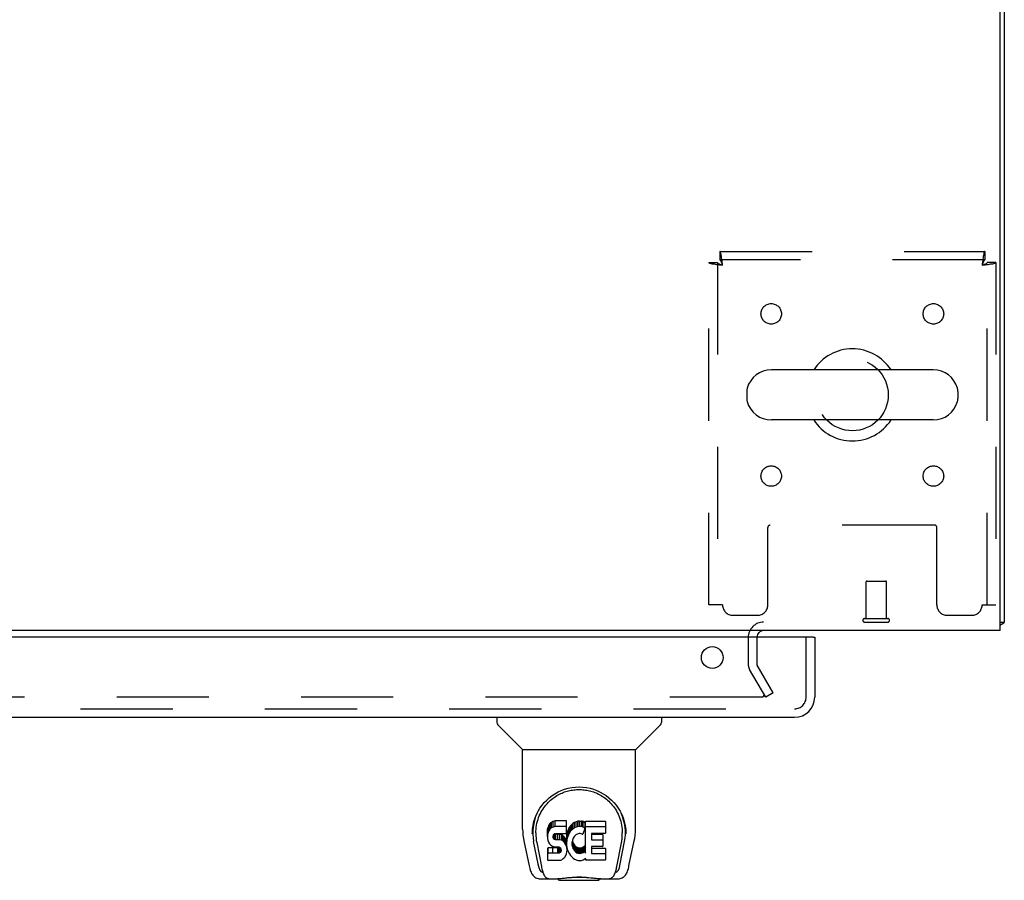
# Model space of a CAD drawing. Header units: inches. Extents: x 0 to 204, y 0 to 132.
# Tile 61 of 118: x 90 to 102, y 99 to 110. Entities that reach past the tile are written whole.
import ezdxf

# ---------------------------------------------------------------- set-up
doc = ezdxf.new("R2010")
doc.units = ezdxf.units.IN
doc.header["$LTSCALE"] = 11.243375
doc.header["$MEASUREMENT"] = 0
doc.linetypes.add('HIDDEN', pattern=[0.2, 0.1, -0.1])
doc.layers.get('0').update_dxf_attribs({"linetype": 'CONTINUOUS'})
doc.layers.add('DEFAULT_2', color=8, linetype='HIDDEN')
doc.layers.add('DOOR_ASSEMBLY', color=7, linetype='CONTINUOUS')

msp = doc.modelspace()

# ---------------------------------------------------------------- linework, layer by layer
at = {"color": 3, "linetype": 'Continuous'}
for p, q in [((102.177, 102.249), (102.177, 120.137)), ((102.229, 120.06), (102.229, 102.353)), ((102.177, 102.249), (62.031, 102.249))]:
    msp.add_line(p, q, dxfattribs=at)
at = {"color": 7, "linetype": 'Continuous'}
for p, q in [((101.362, 105.43), (99.387, 105.43)), ((99.087, 105.167), (99.087, 105.08)), ((101.662, 105.167), (101.662, 105.08)), ((101.362, 104.818), (99.387, 104.818)), ((102.177, 102.353), (102.229, 102.353)), ((102.188, 102.321), (102.177, 102.329))]:
    msp.add_line(p, q, dxfattribs=at)
at = {"color": 3, "linetype": 'Continuous'}
for points in [[(102.212, 102.336), (102.215, 102.337), (102.217, 102.339), (102.22, 102.34), (102.222, 102.342), (102.224, 102.343), (102.226, 102.345), (102.227, 102.347), (102.228, 102.348), (102.228, 102.35), (102.229, 102.351), (102.229, 102.353)], [(102.188, 102.321), (102.19, 102.323), (102.192, 102.324), (102.194, 102.326), (102.197, 102.328), (102.2, 102.33), (102.203, 102.331), (102.206, 102.333), (102.212, 102.336)]]:
    msp.add_lwpolyline(points, dxfattribs=at)
at = {"color": 7, "linetype": 'Continuous'}
for centre, radius, start, end in [((100.375, 105.124), 0.562, 32.9567, 147.0433), ((99.387, 105.124), 0.306, 90, 164.3697), ((101.362, 105.124), 0.306, 15.6303, 90), ((99.231, 105.167), 0.144, 164.3697, 180), ((101.519, 105.167), 0.144, 0, 15.6303), ((99.231, 105.08), 0.144, 180, 195.6303), ((99.387, 105.124), 0.306, 195.6303, 270), ((101.362, 105.124), 0.306, 270, 344.3697), ((101.519, 105.08), 0.144, 344.3697, 360), ((100.375, 105.124), 0.562, 212.956, 327.044)]:
    msp.add_arc(centre, radius, start, end, dxfattribs=at)
at = {"color": 3, "linetype": 'Continuous'}
for centre, radius, start, end in [((99.293, 102.164), 0.085, 90, 175.9511), ((102.04, 102.438), 0.189, 316.4873, 321.7194)]:
    msp.add_arc(centre, radius, start, end, dxfattribs=at)
at = {"layer": 'DEFAULT_2', "color": 8, "linetype": 'HIDDEN'}
for p, q in [((98.759, 106.874), (101.991, 106.874)), ((98.759, 106.874), (98.759, 106.77)), ((101.991, 106.874), (101.991, 106.77)), ((98.625, 106.74), (98.729, 106.74)), ((98.625, 102.561), (98.625, 106.74)), ((98.729, 106.74), (98.729, 102.561)), ((101.991, 106.77), (98.759, 106.77)), ((102.125, 106.74), (102.021, 106.74)), ((102.021, 102.561), (102.021, 106.74)), ((102.125, 106.74), (102.125, 102.561)), ((99.344, 102.561), (99.344, 103.506)), ((101.376, 103.536), (99.374, 103.536)), ((101.406, 102.561), (101.406, 103.506)), ((100.542, 102.396), (100.542, 102.843)), ((100.552, 102.853), (100.78, 102.853)), ((100.79, 102.396), (100.79, 102.843)), ((98.792, 102.561), (98.625, 102.561)), ((101.958, 102.561), (102.125, 102.561)), ((98.917, 102.436), (99.219, 102.436)), ((100.524, 102.396), (100.808, 102.396)), ((100.524, 102.353), (100.808, 102.353)), ((101.531, 102.436), (101.833, 102.436)), ((99.104, 102.164), (99.104, 101.844)), ((99.208, 102.164), (99.208, 101.844)), ((99.318, 101.436), (99.122, 101.776)), ((99.408, 101.488), (99.212, 101.828)), ((99.272, 101.436), (64.935, 101.436)), ((99.408, 101.488), (99.318, 101.436))]:
    msp.add_line(p, q, dxfattribs=at)
for points in [[(98.792, 106.707), (98.789, 106.725), (98.787, 106.744), (98.785, 106.762), (98.782, 106.779), (98.78, 106.795), (98.778, 106.811), (98.775, 106.825), (98.773, 106.837), (98.771, 106.848), (98.768, 106.857), (98.766, 106.864), (98.763, 106.869), (98.761, 106.873), (98.759, 106.874)], [(101.991, 106.874), (101.988, 106.873), (101.986, 106.869), (101.984, 106.864), (101.981, 106.857), (101.979, 106.848), (101.977, 106.837), (101.974, 106.825), (101.972, 106.811), (101.97, 106.795), (101.967, 106.779), (101.965, 106.762), (101.962, 106.744), (101.96, 106.725), (101.958, 106.707)], [(98.625, 106.74), (98.626, 106.737), (98.629, 106.735), (98.634, 106.733), (98.641, 106.73), (98.65, 106.728), (98.661, 106.725), (98.674, 106.723), (98.688, 106.721), (98.703, 106.718), (98.719, 106.716), (98.737, 106.714), (98.755, 106.711), (98.773, 106.709), (98.792, 106.707)], [(98.729, 106.74), (98.729, 106.737), (98.73, 106.735), (98.732, 106.733), (98.735, 106.73), (98.738, 106.728), (98.743, 106.725), (98.747, 106.723), (98.752, 106.721), (98.758, 106.718), (98.764, 106.716), (98.771, 106.714), (98.778, 106.711), (98.785, 106.709), (98.792, 106.707)], [(98.792, 106.707), (98.789, 106.714), (98.787, 106.721), (98.785, 106.727), (98.782, 106.734), (98.78, 106.74), (98.778, 106.746), (98.775, 106.751), (98.773, 106.756), (98.771, 106.76), (98.768, 106.763), (98.766, 106.766), (98.763, 106.768), (98.761, 106.769), (98.759, 106.77)], [(101.991, 106.77), (101.988, 106.769), (101.986, 106.768), (101.984, 106.766), (101.981, 106.763), (101.979, 106.76), (101.977, 106.756), (101.974, 106.751), (101.972, 106.746), (101.97, 106.74), (101.967, 106.734), (101.965, 106.727), (101.962, 106.721), (101.96, 106.714), (101.958, 106.707)], [(101.958, 106.707), (101.976, 106.709), (101.995, 106.711), (102.013, 106.714), (102.03, 106.716), (102.047, 106.718), (102.062, 106.721), (102.076, 106.723), (102.088, 106.725), (102.099, 106.728), (102.108, 106.73), (102.115, 106.733), (102.121, 106.735), (102.124, 106.737), (102.125, 106.74)], [(101.958, 106.707), (101.965, 106.709), (101.972, 106.711), (101.979, 106.714), (101.985, 106.716), (101.991, 106.718), (101.997, 106.721), (102.002, 106.723), (102.007, 106.725), (102.011, 106.728), (102.015, 106.73), (102.017, 106.733), (102.019, 106.735), (102.02, 106.737), (102.021, 106.74)], [(99.292, 101.453), (99.292, 101.453), (99.292, 101.451), (99.292, 101.449), (99.291, 101.447), (99.29, 101.446), (99.289, 101.444), (99.288, 101.443), (99.287, 101.442), (99.285, 101.44), (99.284, 101.439), (99.282, 101.438), (99.28, 101.437), (99.278, 101.437), (99.276, 101.436), (99.274, 101.436), (99.272, 101.436)], [(99.29, 101.461), (99.291, 101.46), (99.292, 101.458), (99.292, 101.456), (99.292, 101.454), (99.292, 101.453)]]:
    msp.add_lwpolyline(points, dxfattribs=at)
for centre, radius in [((99.385, 106.113), 0.125), ((101.364, 106.113), 0.125), ((100.375, 105.124), 0.438), ((99.385, 104.134), 0.125), ((101.364, 104.134), 0.125)]:
    msp.add_circle(centre, radius, dxfattribs=at)
for centre, radius, start, end in [((99.374, 103.506), 0.03, 90, 180), ((101.376, 103.506), 0.03, 0, 90), ((100.552, 102.843), 0.01, 90, 180), ((100.78, 102.843), 0.01, 0, 90), ((98.917, 102.561), 0.125, 180, 270), ((99.219, 102.561), 0.125, 270, 360), ((101.531, 102.561), 0.125, 180, 270), ((101.833, 102.561), 0.125, 270, 360), ((99.293, 102.164), 0.189, 90, 180), ((100.524, 102.374), 0.0215, 90, 270), ((100.808, 102.374), 0.0215, 270, 90), ((99.241, 101.844), 0.137, 180, 210), ((99.241, 101.844), 0.033, 180, 210)]:
    msp.add_arc(centre, radius, start, end, dxfattribs=at)
at = {"layer": 'DOOR_ASSEMBLY', "color": 3, "linetype": 'Continuous'}
for p, q in [((99.896, 102.17), (63.979, 102.17)), ((99.916, 102.17), (99.916, 101.437)), ((63.975, 101.191), (99.67, 101.191))]:
    msp.add_line(p, q, dxfattribs=at)
at = {"layer": 'DOOR_ASSEMBLY', "color": 8, "linetype": 'HIDDEN'}
for p, q in [((99.812, 101.437), (99.812, 102.17)), ((63.975, 101.295), (99.67, 101.295))]:
    msp.add_line(p, q, dxfattribs=at)
at = {"layer": 'DOOR_ASSEMBLY', "color": 7, "linetype": 'Continuous'}
for p, q in [((99.896, 102.17), (99.916, 102.17)), ((96.037, 101.191), (96.037, 101.128)), ((98.045, 101.191), (98.045, 101.128)), ((96.347, 100.803), (96.049, 101.1)), ((97.736, 100.803), (98.034, 101.1)), ((96.352, 100.797), (97.73, 100.797)), ((96.352, 99.825), (96.352, 100.797)), ((97.73, 99.826), (97.73, 100.797)), ((96.478, 99.857), (96.476, 99.793)), ((96.657, 99.829), (96.655, 99.805)), ((96.662, 99.852), (96.657, 99.829)), ((96.657, 99.762), (96.657, 99.829)), ((96.671, 99.874), (96.662, 99.852)), ((96.662, 99.785), (96.662, 99.852)), ((96.685, 99.894), (96.671, 99.874)), ((96.671, 99.808), (96.671, 99.874)), ((96.685, 99.827), (96.671, 99.808)), ((96.694, 99.902), (96.685, 99.894)), ((96.685, 99.827), (96.685, 99.894)), ((96.694, 99.835), (96.685, 99.827)), ((96.703, 99.909), (96.694, 99.902)), ((96.694, 99.835), (96.694, 99.902)), ((96.703, 99.842), (96.694, 99.835)), ((96.725, 99.918), (96.703, 99.909)), ((96.703, 99.842), (96.703, 99.909)), ((96.725, 99.852), (96.703, 99.842)), ((96.748, 99.926), (96.725, 99.918)), ((96.725, 99.852), (96.725, 99.918)), ((96.748, 99.859), (96.725, 99.852)), ((96.888, 99.926), (96.748, 99.926)), ((96.748, 99.859), (96.748, 99.926)), ((96.888, 99.859), (96.748, 99.859)), ((96.889, 99.883), (96.888, 99.926)), ((96.888, 99.859), (96.888, 99.926)), ((96.889, 99.816), (96.888, 99.859)), ((96.889, 99.816), (96.889, 99.883)), ((96.911, 99.826), (96.902, 99.805)), ((96.921, 99.845), (96.911, 99.826)), ((96.911, 99.759), (96.911, 99.826)), ((96.934, 99.863), (96.921, 99.845)), ((96.921, 99.778), (96.921, 99.845)), ((96.949, 99.88), (96.934, 99.863)), ((96.934, 99.796), (96.934, 99.863)), ((96.965, 99.895), (96.949, 99.88)), ((96.949, 99.813), (96.949, 99.88)), ((96.965, 99.828), (96.949, 99.813)), ((96.984, 99.908), (96.965, 99.895)), ((96.965, 99.828), (96.965, 99.895)), ((96.984, 99.841), (96.965, 99.828)), ((97.004, 99.917), (96.984, 99.908)), ((96.984, 99.841), (96.984, 99.908)), ((97.004, 99.85), (96.984, 99.841)), ((97.026, 99.922), (97.004, 99.917)), ((97.004, 99.85), (97.004, 99.917)), ((97.026, 99.855), (97.004, 99.85)), ((97.048, 99.924), (97.026, 99.922)), ((97.026, 99.855), (97.026, 99.922)), ((97.048, 99.857), (97.026, 99.855)), ((97.048, 99.924), (97.071, 99.924)), ((97.048, 99.857), (97.048, 99.924)), ((97.071, 99.857), (97.048, 99.857)), ((97.082, 99.922), (97.071, 99.924)), ((97.071, 99.857), (97.071, 99.924)), ((97.082, 99.855), (97.071, 99.857)), ((97.092, 99.919), (97.082, 99.922)), ((97.082, 99.855), (97.082, 99.922)), ((97.092, 99.852), (97.082, 99.855)), ((97.112, 99.835), (97.086, 99.767)), ((97.111, 99.907), (97.092, 99.919)), ((97.092, 99.852), (97.092, 99.919)), ((97.111, 99.84), (97.092, 99.852)), ((97.111, 99.907), (97.111, 99.84)), ((97.113, 99.903), (97.113, 99.84)), ((97.121, 99.924), (97.358, 99.924)), ((97.121, 99.532), (97.121, 99.924)), ((97.121, 99.857), (97.358, 99.857)), ((97.362, 99.919), (97.362, 99.778)), ((97.605, 99.857), (97.606, 99.793)), ((96.47, 99.77), (96.47, 99.77)), ((96.514, 99.783), (96.514, 99.76)), ((96.655, 99.738), (96.655, 99.805)), ((96.657, 99.762), (96.655, 99.738)), ((96.655, 99.738), (96.656, 99.714)), ((96.656, 99.714), (96.66, 99.691)), ((96.662, 99.785), (96.657, 99.762)), ((96.671, 99.808), (96.662, 99.785)), ((96.726, 99.726), (96.727, 99.741)), ((96.727, 99.719), (96.726, 99.726)), ((96.727, 99.741), (96.729, 99.756)), ((96.727, 99.719), (96.727, 99.741)), ((96.729, 99.712), (96.727, 99.719)), ((96.729, 99.756), (96.732, 99.763)), ((96.729, 99.712), (96.729, 99.756)), ((96.734, 99.706), (96.729, 99.712)), ((96.732, 99.763), (96.738, 99.768)), ((96.734, 99.706), (96.734, 99.764)), ((96.74, 99.701), (96.734, 99.706)), ((96.738, 99.768), (96.752, 99.772)), ((96.74, 99.768), (96.739, 99.768)), ((96.754, 99.764), (96.74, 99.768)), ((96.74, 99.701), (96.74, 99.768)), ((96.754, 99.697), (96.74, 99.701)), ((96.752, 99.772), (96.767, 99.774)), ((96.778, 99.765), (96.754, 99.764)), ((96.754, 99.697), (96.754, 99.764)), ((96.767, 99.774), (96.88, 99.774)), ((96.802, 99.764), (96.778, 99.765)), ((96.778, 99.698), (96.778, 99.765)), ((96.826, 99.758), (96.802, 99.764)), ((96.802, 99.697), (96.802, 99.764)), ((96.837, 99.754), (96.826, 99.758)), ((96.826, 99.692), (96.826, 99.758)), ((96.847, 99.747), (96.837, 99.754)), ((96.837, 99.687), (96.837, 99.754)), ((96.864, 99.73), (96.847, 99.747)), ((96.847, 99.68), (96.847, 99.747)), ((96.877, 99.71), (96.864, 99.73)), ((96.864, 99.663), (96.864, 99.73)), ((96.886, 99.688), (96.877, 99.71)), ((96.877, 99.643), (96.877, 99.71)), ((96.88, 99.774), (96.886, 99.774)), ((96.886, 99.774), (96.887, 99.779)), ((96.887, 99.779), (96.889, 99.792)), ((96.892, 99.762), (96.887, 99.717)), ((96.887, 99.65), (96.887, 99.717)), ((96.889, 99.792), (96.889, 99.816)), ((96.896, 99.784), (96.892, 99.762)), ((96.892, 99.695), (96.892, 99.762)), ((96.896, 99.717), (96.892, 99.695)), ((96.902, 99.805), (96.896, 99.784)), ((96.896, 99.717), (96.896, 99.784)), ((96.902, 99.738), (96.896, 99.717)), ((96.902, 99.738), (96.902, 99.805)), ((96.911, 99.759), (96.902, 99.738)), ((96.921, 99.778), (96.911, 99.759)), ((96.934, 99.796), (96.921, 99.778)), ((96.949, 99.813), (96.934, 99.796)), ((96.964, 99.706), (96.961, 99.693)), ((96.97, 99.717), (96.964, 99.706)), ((96.984, 99.741), (96.97, 99.717)), ((96.993, 99.751), (96.984, 99.741)), ((97.003, 99.758), (96.993, 99.751)), ((97.028, 99.769), (97.003, 99.758)), ((97.041, 99.772), (97.028, 99.769)), ((97.054, 99.772), (97.041, 99.772)), ((97.068, 99.769), (97.054, 99.772)), ((97.08, 99.764), (97.068, 99.769)), ((97.191, 99.769), (97.191, 99.702)), ((97.358, 99.773), (97.196, 99.773)), ((97.196, 99.764), (97.327, 99.764)), ((97.331, 99.759), (97.331, 99.619)), ((97.612, 99.77), (97.612, 99.77)), ((96.367, 99.682), (96.432, 99.377)), ((96.54, 99.405), (96.487, 99.675)), ((96.524, 99.662), (96.581, 99.369)), ((96.658, 99.452), (96.658, 99.594)), ((96.66, 99.691), (96.668, 99.668)), ((96.721, 99.599), (96.662, 99.598)), ((96.662, 99.532), (96.662, 99.598)), ((96.668, 99.668), (96.681, 99.648)), ((96.681, 99.648), (96.697, 99.631)), ((96.697, 99.631), (96.717, 99.618)), ((96.717, 99.618), (96.728, 99.614)), ((96.782, 99.599), (96.721, 99.599)), ((96.721, 99.532), (96.721, 99.599)), ((96.728, 99.614), (96.74, 99.612)), ((96.74, 99.612), (96.788, 99.611)), ((96.778, 99.698), (96.754, 99.697)), ((96.802, 99.697), (96.778, 99.698)), ((96.797, 99.6), (96.782, 99.599)), ((96.782, 99.532), (96.782, 99.599)), ((96.788, 99.611), (96.795, 99.61)), ((96.795, 99.61), (96.802, 99.608)), ((96.804, 99.604), (96.797, 99.6)), ((96.797, 99.534), (96.797, 99.6)), ((96.826, 99.692), (96.802, 99.697)), ((96.802, 99.608), (96.808, 99.603)), ((96.806, 99.605), (96.804, 99.604)), ((96.804, 99.537), (96.804, 99.604)), ((96.808, 99.603), (96.813, 99.597)), ((96.809, 99.542), (96.809, 99.602)), ((96.813, 99.597), (96.82, 99.584)), ((96.819, 99.554), (96.819, 99.586)), ((96.82, 99.584), (96.822, 99.569)), ((96.837, 99.687), (96.826, 99.692)), ((96.847, 99.68), (96.837, 99.687)), ((96.864, 99.663), (96.847, 99.68)), ((96.877, 99.643), (96.864, 99.663)), ((96.886, 99.621), (96.877, 99.643)), ((96.887, 99.684), (96.886, 99.688)), ((96.886, 99.621), (96.886, 99.688)), ((96.892, 99.598), (96.886, 99.621)), ((96.892, 99.695), (96.887, 99.65)), ((96.887, 99.65), (96.888, 99.628)), ((96.888, 99.628), (96.891, 99.606)), ((96.891, 99.606), (96.896, 99.584)), ((96.895, 99.574), (96.892, 99.598)), ((96.895, 99.574), (96.895, 99.589)), ((96.896, 99.584), (96.903, 99.563)), ((96.961, 99.693), (96.957, 99.666)), ((96.957, 99.666), (96.957, 99.639)), ((96.957, 99.639), (96.958, 99.626)), ((96.958, 99.626), (96.958, 99.666)), ((96.958, 99.626), (96.961, 99.613)), ((96.96, 99.686), (96.961, 99.68)), ((96.961, 99.68), (96.971, 99.655)), ((96.961, 99.613), (96.961, 99.68)), ((96.961, 99.613), (96.971, 99.588)), ((96.971, 99.655), (96.985, 99.632)), ((96.971, 99.588), (96.971, 99.655)), ((96.971, 99.588), (96.985, 99.565)), ((96.985, 99.632), (96.993, 99.622)), ((96.985, 99.565), (96.985, 99.632)), ((96.993, 99.622), (97.003, 99.613)), ((96.993, 99.555), (96.993, 99.622)), ((97.003, 99.613), (97.015, 99.606)), ((97.003, 99.546), (97.003, 99.613)), ((97.015, 99.606), (97.027, 99.601)), ((97.015, 99.539), (97.015, 99.606)), ((97.027, 99.601), (97.04, 99.599)), ((97.027, 99.534), (97.027, 99.601)), ((97.04, 99.599), (97.054, 99.598)), ((97.04, 99.532), (97.04, 99.599)), ((97.054, 99.598), (97.067, 99.6)), ((97.054, 99.531), (97.054, 99.598)), ((97.067, 99.6), (97.08, 99.604)), ((97.067, 99.533), (97.067, 99.6)), ((97.08, 99.604), (97.092, 99.61)), ((97.08, 99.537), (97.08, 99.604)), ((97.092, 99.61), (97.103, 99.617)), ((97.092, 99.543), (97.092, 99.61)), ((97.103, 99.617), (97.103, 99.55)), ((97.109, 99.616), (97.121, 99.598)), ((97.192, 99.61), (97.192, 99.533)), ((97.196, 99.697), (97.327, 99.697)), ((97.327, 99.615), (97.197, 99.615)), ((97.197, 99.595), (97.358, 99.595)), ((97.363, 99.591), (97.363, 99.452)), ((97.502, 99.369), (97.558, 99.659)), ((97.543, 99.405), (97.596, 99.675)), ((97.558, 99.659), (97.559, 99.663)), ((97.65, 99.377), (97.715, 99.682)), ((96.721, 99.532), (96.662, 99.532)), ((96.782, 99.532), (96.721, 99.532)), ((96.797, 99.534), (96.782, 99.532)), ((96.804, 99.537), (96.797, 99.534)), ((96.809, 99.542), (96.804, 99.537)), ((96.819, 99.554), (96.809, 99.542)), ((96.821, 99.561), (96.819, 99.554)), ((96.821, 99.561), (96.821, 99.573)), ((96.822, 99.569), (96.821, 99.561)), ((96.83, 99.453), (96.849, 99.467)), ((96.849, 99.467), (96.866, 99.484)), ((96.866, 99.484), (96.873, 99.494)), ((96.873, 99.494), (96.879, 99.504)), ((96.879, 99.504), (96.887, 99.527)), ((96.887, 99.527), (96.893, 99.55)), ((96.893, 99.55), (96.895, 99.574)), ((96.903, 99.563), (96.924, 99.524)), ((96.924, 99.524), (96.937, 99.505)), ((96.937, 99.505), (96.952, 99.489)), ((96.952, 99.489), (96.968, 99.474)), ((96.968, 99.474), (96.986, 99.46)), ((96.985, 99.565), (96.993, 99.555)), ((96.986, 99.46), (96.996, 99.455)), ((96.993, 99.555), (97.003, 99.546)), ((97.003, 99.546), (97.015, 99.539)), ((97.015, 99.539), (97.027, 99.534)), ((97.027, 99.534), (97.04, 99.532)), ((97.04, 99.532), (97.054, 99.531)), ((97.054, 99.531), (97.067, 99.533)), ((97.067, 99.533), (97.08, 99.537)), ((97.08, 99.537), (97.092, 99.543)), ((97.092, 99.543), (97.103, 99.55)), ((97.093, 99.453), (97.112, 99.465)), ((97.109, 99.549), (97.121, 99.532)), ((97.123, 99.465), (97.112, 99.465)), ((97.112, 99.465), (97.112, 99.465)), ((97.123, 99.452), (97.123, 99.465)), ((97.197, 99.528), (97.358, 99.528)), ((96.662, 99.447), (96.806, 99.447)), ((96.806, 99.447), (96.818, 99.449)), ((96.818, 99.449), (96.83, 99.453)), ((96.996, 99.455), (97.006, 99.451)), ((97.006, 99.451), (97.028, 99.446)), ((97.028, 99.446), (97.05, 99.443)), ((97.05, 99.443), (97.072, 99.446)), ((97.072, 99.446), (97.093, 99.453)), ((97.358, 99.447), (97.127, 99.447)), ((96.557, 99.222), (96.783, 99.222)), ((96.598, 99.301), (96.591, 99.301)), ((96.597, 99.305), (96.6, 99.295)), ((96.601, 99.295), (96.6, 99.295)), ((96.643, 99.222), (96.637, 99.222)), ((96.643, 99.222), (96.642, 99.222)), ((96.803, 99.202), (96.783, 99.223)), ((97.279, 99.202), (97.3, 99.223)), ((97.299, 99.222), (97.526, 99.222)), ((97.441, 99.222), (97.44, 99.222)), ((97.482, 99.295), (97.486, 99.305)), ((97.482, 99.295), (97.482, 99.295)), ((97.491, 99.301), (97.484, 99.301)), ((97.279, 99.202), (96.803, 99.202))]:
    msp.add_line(p, q, dxfattribs=at)
for points in [[(96.471, 99.783), (96.473, 99.824), (96.48, 99.874), (96.491, 99.921), (96.505, 99.965), (96.522, 100.007), (96.542, 100.046), (96.564, 100.083), (96.589, 100.118), (96.616, 100.151), (96.646, 100.182), (96.677, 100.21), (96.711, 100.236), (96.747, 100.259), (96.784, 100.28), (96.824, 100.298), (96.865, 100.313), (96.908, 100.325), (96.952, 100.334), (96.997, 100.339), (97.042, 100.341), (97.087, 100.339), (97.131, 100.334), (97.175, 100.325), (97.218, 100.313), (97.259, 100.298), (97.299, 100.279), (97.336, 100.259), (97.372, 100.235), (97.406, 100.209), (97.437, 100.181), (97.467, 100.151), (97.494, 100.118), (97.519, 100.083), (97.541, 100.046), (97.561, 100.006), (97.578, 99.964), (97.592, 99.92), (97.603, 99.873), (97.61, 99.824), (97.612, 99.783)], [(96.514, 99.783), (96.515, 99.803), (96.516, 99.827), (96.519, 99.852), (96.522, 99.875), (96.527, 99.899), (96.533, 99.922), (96.54, 99.945), (96.547, 99.967), (96.556, 99.988), (96.565, 100.009), (96.576, 100.03), (96.587, 100.049), (96.598, 100.068), (96.61, 100.086), (96.623, 100.104), (96.636, 100.12), (96.65, 100.136), (96.664, 100.151), (96.678, 100.165), (96.693, 100.179), (96.708, 100.191), (96.723, 100.203), (96.739, 100.214), (96.754, 100.225), (96.77, 100.235), (96.786, 100.244), (96.802, 100.252), (96.818, 100.26), (96.833, 100.267), (96.849, 100.274), (96.865, 100.28), (96.881, 100.285), (96.897, 100.29), (96.913, 100.294), (96.929, 100.298), (96.945, 100.301), (96.961, 100.304), (96.977, 100.306), (96.993, 100.308), (97.009, 100.309), (97.025, 100.31), (97.041, 100.31), (97.056, 100.31), (97.072, 100.309), (97.088, 100.308), (97.104, 100.306), (97.12, 100.304), (97.136, 100.301), (97.152, 100.298), (97.168, 100.295), (97.184, 100.29), (97.2, 100.286), (97.216, 100.28), (97.232, 100.274), (97.248, 100.268), (97.264, 100.261), (97.28, 100.253), (97.296, 100.244), (97.312, 100.235), (97.328, 100.226), (97.343, 100.215), (97.358, 100.204), (97.374, 100.192), (97.389, 100.179), (97.403, 100.166), (97.418, 100.152), (97.432, 100.137), (97.446, 100.121), (97.459, 100.104), (97.472, 100.087), (97.484, 100.069), (97.496, 100.05), (97.507, 100.03), (97.517, 100.01), (97.526, 99.989), (97.535, 99.967), (97.543, 99.945), (97.549, 99.922), (97.555, 99.899), (97.56, 99.876), (97.564, 99.852), (97.566, 99.828), (97.568, 99.803), (97.568, 99.783)], [(96.352, 99.825), (96.353, 99.792), (96.356, 99.752), (96.362, 99.713), (96.367, 99.682)], [(97.715, 99.682), (97.721, 99.712), (97.726, 99.752), (97.729, 99.792), (97.73, 99.826)], [(96.47, 99.77), (96.47, 99.775), (96.471, 99.783)], [(96.514, 99.76), (96.515, 99.744), (96.516, 99.715), (96.519, 99.687), (96.524, 99.662)], [(97.559, 99.663), (97.56, 99.666), (97.56, 99.669), (97.561, 99.672), (97.561, 99.675), (97.562, 99.678), (97.562, 99.681), (97.563, 99.685), (97.563, 99.688), (97.564, 99.692), (97.564, 99.696), (97.565, 99.699), (97.565, 99.703), (97.566, 99.707), (97.566, 99.711), (97.566, 99.715), (97.567, 99.72), (97.567, 99.724), (97.567, 99.729), (97.568, 99.733), (97.568, 99.738), (97.568, 99.743), (97.568, 99.748), (97.568, 99.753), (97.568, 99.758), (97.568, 99.783)], [(97.612, 99.783), (97.612, 99.776), (97.612, 99.77)], [(96.662, 99.598), (96.662, 99.598), (96.661, 99.598), (96.661, 99.598), (96.66, 99.598), (96.66, 99.598), (96.66, 99.598), (96.659, 99.597), (96.659, 99.597), (96.659, 99.597), (96.658, 99.596), (96.658, 99.596), (96.658, 99.595), (96.658, 99.595), (96.658, 99.594)], [(96.662, 99.532), (96.662, 99.532), (96.661, 99.531), (96.661, 99.531), (96.66, 99.531), (96.66, 99.531), (96.66, 99.531), (96.659, 99.53), (96.659, 99.53), (96.659, 99.53), (96.658, 99.529), (96.658, 99.529), (96.658, 99.528), (96.658, 99.528), (96.658, 99.527)], [(96.432, 99.377), (96.435, 99.364), (96.44, 99.345), (96.445, 99.328), (96.45, 99.313), (96.456, 99.3), (96.462, 99.287), (96.468, 99.276), (96.476, 99.266), (96.484, 99.256), (96.493, 99.247), (96.503, 99.239), (96.515, 99.232), (96.527, 99.227), (96.54, 99.224), (96.553, 99.222), (96.557, 99.222)], [(96.581, 99.369), (96.583, 99.358), (96.586, 99.344), (96.59, 99.33), (96.593, 99.318), (96.597, 99.305)], [(97.486, 99.305), (97.489, 99.318), (97.493, 99.33), (97.496, 99.344), (97.499, 99.358), (97.502, 99.369)], [(97.526, 99.222), (97.529, 99.222), (97.542, 99.224), (97.555, 99.227), (97.567, 99.232), (97.579, 99.239), (97.589, 99.246), (97.598, 99.255), (97.606, 99.265), (97.614, 99.276), (97.62, 99.287), (97.626, 99.299), (97.632, 99.313), (97.637, 99.328), (97.642, 99.345), (97.647, 99.364), (97.65, 99.377)], [(96.601, 99.295), (96.606, 99.282), (96.612, 99.27), (96.618, 99.259), (96.625, 99.25), (96.632, 99.242), (96.641, 99.235), (96.65, 99.229), (96.659, 99.225), (96.669, 99.223), (96.677, 99.222)], [(96.758, 99.222), (96.778, 99.223), (96.8, 99.224), (96.824, 99.226), (96.848, 99.229), (96.874, 99.232), (96.901, 99.235), (96.928, 99.238), (96.957, 99.24), (96.985, 99.242), (97.015, 99.243), (97.044, 99.243), (97.073, 99.243), (97.102, 99.241), (97.131, 99.239), (97.158, 99.237), (97.185, 99.234), (97.212, 99.232), (97.237, 99.229), (97.261, 99.226), (97.283, 99.224), (97.305, 99.223), (97.325, 99.222)], [(96.758, 99.222), (96.78, 99.223), (96.807, 99.224), (96.834, 99.227), (96.862, 99.23), (96.891, 99.233), (96.92, 99.235), (96.95, 99.238), (96.98, 99.24), (97.01, 99.241), (97.041, 99.241), (97.071, 99.241), (97.102, 99.24), (97.132, 99.238), (97.162, 99.235), (97.191, 99.233), (97.22, 99.23), (97.248, 99.227), (97.276, 99.224), (97.302, 99.223), (97.325, 99.222)], [(97.405, 99.222), (97.413, 99.223), (97.423, 99.225), (97.433, 99.229), (97.442, 99.235), (97.45, 99.242), (97.457, 99.25), (97.464, 99.259), (97.47, 99.27), (97.477, 99.282), (97.482, 99.295)]]:
    msp.add_lwpolyline(points, dxfattribs=at)
at = {"layer": 'DOOR_ASSEMBLY', "color": 3, "linetype": 'Continuous'}
msp.add_circle((98.666, 101.92), 0.133, dxfattribs=at)
msp.add_arc((99.67, 101.437), 0.246, 270, 360, dxfattribs=at)
at = {"layer": 'DOOR_ASSEMBLY', "color": 8, "linetype": 'HIDDEN'}
msp.add_arc((99.67, 101.437), 0.142, 270, 360, dxfattribs=at)
at = {"layer": 'DOOR_ASSEMBLY', "color": 7, "linetype": 'Continuous'}
for centre, radius, start, end in [((96.077, 101.128), 0.0394, 180, 225), ((98.006, 101.128), 0.0394, 315, 360), ((96.36, 100.817), 0.0197, 225, 262.5), ((97.722, 100.817), 0.0197, 277.5, 315)]:
    msp.add_arc(centre, radius, start, end, dxfattribs=at)
for centre, major_axis, ratio, start_param, end_param in [((97.041, 99.783), (0, 0.565), 0.999848, 1.137008, 1.76365), ((97.041, 99.783), (0, 0.565), 0.999848, 4.519536, 5.145564), ((97.108, 99.903), (0.00448, 0), 1, 0.003891, 0.905353), ((97.108, 99.836), (0, 0.00448), 1, 4.345898, 5.617742), ((97.358, 99.919), (0, 0.00448), 1, -1.570796, 0), ((97.358, 99.852), (0, 0.00448), 1, -1.570796, 0), ((97.082, 99.768), (0, 0.00448), 1, -3.557718, -1.937287), ((97.196, 99.769), (0, 0.00448), 1, 0, 1.570796), ((97.196, 99.768), (0.00448, 0), 1, -2.747639, -2.073069), ((97.196, 99.702), (0, 0.00448), 1, 1.570796, 3.141593), ((97.196, 99.768), (0, 0.00448), 1, -3.643865, -3.141593), ((97.327, 99.759), (0, 0.00448), 1, -1.570796, 0), ((97.358, 99.778), (0, 0.00448), 1, -3.141593, -1.570796), ((97.105, 99.613), (0, 0.00448), 1, -0.975826, 0.651783), ((97.197, 99.61), (0, 0.00448), 1, 0, 1.570796), ((97.197, 99.6), (0, 0.00448), 1, 1.570796, 3.141593), ((97.327, 99.693), (0, 0.00448), 1, -1.570796, 0), ((97.327, 99.619), (0, 0.00448), 1, -3.141593, -1.570796), ((97.358, 99.591), (0, 0.00448), 1, -1.570796, 0), ((97.105, 99.547), (0, 0.00448), 1, -0.975826, 0.651783), ((97.197, 99.533), (0, 0.00448), 1, 1.570796, 3.141593), ((97.358, 99.524), (0, 0.00448), 1, -1.570796, 0), ((96.597, 99.655), (0.007, 0.354), 0.213027, -3.923008, -3.13761), ((96.662, 99.452), (0, 0.00483), 1, -4.712389, -3.141593), ((97.127, 99.452), (0, 0.00448), 1, 1.570796, 3.141593), ((97.358, 99.452), (0, 0.00448), 1, -3.141593, -1.570796), ((97.485, 99.655), (-0.007, 0.354), 0.213027, -3.145575, -2.360177)]:
    msp.add_ellipse(centre, major_axis=major_axis, ratio=ratio, start_param=start_param, end_param=end_param, dxfattribs=at)

doc.saveas('drawing.dxf')
